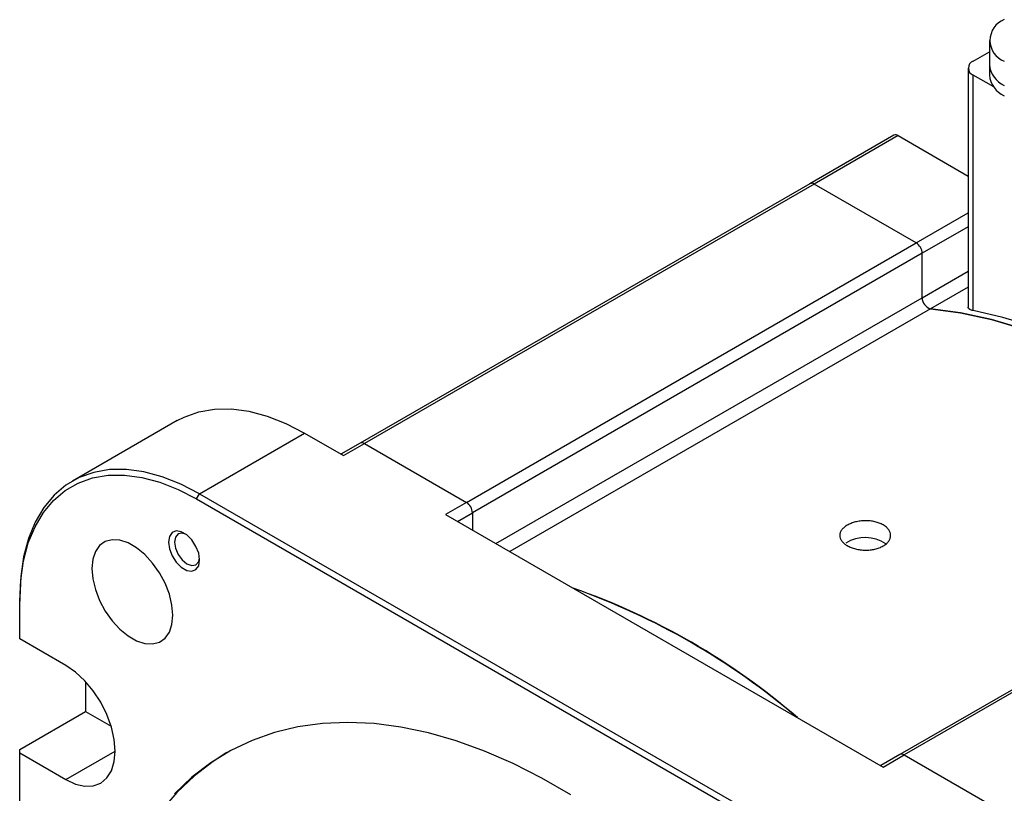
# Model space of a CAD drawing. Header units: millimetres. Extents: x 32176 to 33823, y 9936 to 11145.
# Tile 42 of 43: x 33387 to 33503, y 11023 to 11115. Entities that reach past the tile are written whole.
import ezdxf

# ---------------------------------------------------------------- set-up
doc = ezdxf.new("R2010")
doc.units = ezdxf.units.MM

msp = doc.modelspace()

# ---------------------------------------------------------------- linework, layer by layer
at = {"color": 7, "linetype": 'Continuous', "lineweight": 25}
for p, q in [((33501.42, 11112.23), (33501.42, 11109.37)), ((33499.5, 11109.78), (33501.42, 11110.89)), ((33501.42, 11109.37), (33501.42, 11108.15)), ((33498.92, 11108.96), (33498.92, 11080.77)), ((33501.94, 11106.74), (33499.5, 11108.15)), ((33499.5, 11080.35), (33499.5, 11108.15)), ((33490.16, 11101.05), (33480.26, 11095.33)), ((33490.66, 11101), (33480.76, 11095.28)), ((33490.66, 11101), (33498.92, 11096.23)), ((33480.26, 11095.33), (33427.23, 11064.72)), ((33480.76, 11095.28), (33427.73, 11064.67)), ((33492.78, 11088.34), (33480.76, 11095.28)), ((33492.78, 11088.34), (33498.92, 11091.88)), ((33498.92, 11090.25), (33493.49, 11087.12)), ((33439.75, 11057.73), (33492.78, 11088.34)), ((33493.49, 11087.12), (33440.46, 11056.5)), ((33493.49, 11081.88), (33493.49, 11087.12)), ((33493.49, 11081.88), (33498.92, 11085.01)), ((33498.92, 11083.13), (33494.47, 11080.56)), ((33443.23, 11052.86), (33493.49, 11081.88)), ((33494.47, 11080.56), (33444.86, 11051.92)), ((33405.66, 11067.38), (33393.29, 11060.23)), ((33408.28, 11058.75), (33420.66, 11065.89)), ((33420.66, 11065.89), (33425.26, 11063.24)), ((33427.23, 11064.72), (33424.96, 11063.41)), ((33425.26, 11063.24), (33427.73, 11064.67)), ((33427.73, 11064.67), (33439.75, 11057.73)), ((33407.93, 11058.14), (33408.28, 11058.75)), ((33407.93, 11058.14), (33477.25, 11018.12)), ((33408.28, 11058.75), (33477.61, 11018.73)), ((33543.9, 11058.59), (33490.87, 11027.98)), ((33544.4, 11058.54), (33491.37, 11027.93)), ((33439.75, 11057.73), (33437.28, 11056.3)), ((33437.28, 11056.3), (33488.9, 11026.5)), ((33438.69, 11055.48), (33440.46, 11056.5)), ((33440.46, 11056.5), (33440.46, 11054.46)), ((33387.07, 11046.5), (33387.07, 11046.09)), ((33387.07, 11041.63), (33387.07, 11046.09)), ((33392.51, 11038.49), (33387.07, 11041.63)), ((33394.85, 11036.57), (33394.85, 11033.06)), ((33387.07, 11028.57), (33394.85, 11033.06)), ((33394.85, 11033.06), (33397.87, 11031.31)), ((33387.07, 11028.16), (33387.07, 11028.57)), ((33387.07, 11028.16), (33392.51, 11025.02)), ((33387.07, 10948.11), (33387.07, 11028.16)), ((33392.51, 11025.02), (33398.34, 11028.39)), ((33490.87, 11027.98), (33488.6, 11026.67)), ((33488.9, 11026.5), (33491.37, 11027.93)), ((33491.37, 11027.93), (33503.39, 11020.99))]:
    msp.add_line(p, q, dxfattribs=at)
at = {"color": 7, "linetype": 'Continuous', "lineweight": 25, "flags": 128}
for points in [[(33539.47, 11056.03), (33539.16, 11056.33), (33535.52, 11059.75), (33531.83, 11062.95), (33528.08, 11065.91), (33524.3, 11068.62), (33520.5, 11071.09), (33516.69, 11073.29), (33512.89, 11075.21), (33509.11, 11076.86), (33505.36, 11078.22), (33501.66, 11079.3), (33498.03, 11080.08), (33494.47, 11080.56)], [(33494.47, 11080.56), (33498.03, 11080.08), (33501.66, 11079.3), (33505.36, 11078.22), (33509.11, 11076.86), (33512.89, 11075.21), (33516.69, 11073.29), (33520.5, 11071.09), (33524.3, 11068.62), (33528.08, 11065.91), (33531.83, 11062.95), (33535.52, 11059.75), (33539.16, 11056.33), (33539.47, 11056.03)], [(33539.1, 11057.49), (33535.59, 11060.73), (33532.03, 11063.77), (33528.42, 11066.59), (33524.79, 11069.18), (33521.13, 11071.54), (33517.47, 11073.65), (33513.81, 11075.52), (33510.18, 11077.12), (33506.57, 11078.47), (33503.01, 11079.54), (33499.5, 11080.35)], [(33405.66, 11067.38), (33406.46, 11067.79), (33408.19, 11068.41), (33410.05, 11068.73), (33412.03, 11068.76), (33414.1, 11068.48), (33416.25, 11067.9), (33418.44, 11067.04), (33420.66, 11065.89)], [(33408.28, 11058.75), (33406.07, 11059.89), (33403.87, 11060.76), (33401.73, 11061.33), (33399.66, 11061.61), (33397.68, 11061.59), (33395.82, 11061.27), (33394.09, 11060.65), (33392.52, 11059.74), (33391.12, 11058.56), (33389.91, 11057.11), (33388.91, 11055.4), (33388.11, 11053.47), (33387.54, 11051.32), (33387.19, 11048.99), (33387.07, 11046.5)], [(33387.07, 11046.09), (33387.19, 11048.54), (33387.53, 11050.84), (33388.09, 11052.94), (33388.88, 11054.85), (33389.87, 11056.52), (33391.06, 11057.95), (33392.43, 11059.12), (33393.97, 11060.01), (33395.67, 11060.61), (33397.5, 11060.93), (33399.45, 11060.95), (33401.49, 11060.68), (33403.59, 11060.11), (33405.75, 11059.26), (33407.93, 11058.14)], [(33408.29, 11050.93), (33408.18, 11051.72), (33407.86, 11052.54), (33407.37, 11053.29), (33406.77, 11053.89), (33406.13, 11054.26), (33405.53, 11054.36), (33405.04, 11054.16), (33404.72, 11053.71), (33404.61, 11053.05), (33404.72, 11052.26), (33405.04, 11051.44), (33405.53, 11050.68), (33406.13, 11050.08), (33406.77, 11049.71), (33407.37, 11049.62), (33407.86, 11049.81), (33408.18, 11050.26), (33408.29, 11050.93)], [(33406.64, 11053.99), (33406.24, 11054.1), (33405.75, 11054.01), (33405.43, 11053.64), (33405.32, 11053.05), (33405.43, 11052.33), (33405.75, 11051.58), (33406.24, 11050.93), (33406.8, 11050.48), (33407.37, 11050.28), (33407.85, 11050.37), (33408.18, 11050.74), (33408.28, 11051.15)], [(33405.13, 11044.41), (33405.03, 11045.62), (33404.72, 11046.89), (33404.22, 11048.18), (33403.55, 11049.42), (33402.74, 11050.56), (33401.83, 11051.56), (33400.86, 11052.36), (33399.86, 11052.94), (33398.88, 11053.26), (33397.97, 11053.32), (33397.16, 11053.11), (33396.5, 11052.64), (33396, 11051.93), (33395.69, 11051.01), (33395.58, 11049.92), (33395.69, 11048.72), (33396, 11047.44), (33396.5, 11046.16), (33397.16, 11044.91), (33397.97, 11043.77), (33398.88, 11042.78), (33399.86, 11041.97), (33400.86, 11041.4), (33401.83, 11041.07), (33402.74, 11041.02), (33403.55, 11041.23), (33404.22, 11041.7), (33404.72, 11042.41), (33405.03, 11043.33), (33405.13, 11044.41)], [(33392.51, 11025.02), (33393.64, 11024.49), (33394.74, 11024.24), (33395.75, 11024.28), (33396.63, 11024.61), (33397.36, 11025.21), (33397.9, 11026.07), (33398.23, 11027.14), (33398.34, 11028.39), (33398.23, 11029.77), (33397.9, 11031.22), (33397.36, 11032.7), (33396.63, 11034.14), (33395.75, 11035.49), (33394.74, 11036.69), (33393.64, 11037.71), (33392.51, 11038.49)], [(33452.06, 11023.24), (33448.66, 11025.2), (33445.27, 11026.92), (33441.9, 11028.38), (33438.56, 11029.59), (33435.26, 11030.54), (33432.03, 11031.22), (33428.86, 11031.63), (33425.77, 11031.77), (33422.78, 11031.64), (33419.89, 11031.24), (33417.12, 11030.58), (33414.47, 11029.65), (33411.96, 11028.45), (33409.6, 11027), (33407.39, 11025.3), (33405.34, 11023.35)], [(33411.5, 11028.2), (33409.88, 11027.17), (33407.67, 11025.46), (33405.62, 11023.51), (33403.75, 11021.33), (33402.05, 11018.91), (33400.53, 11016.27), (33399.21, 11013.42), (33398.08, 11010.38), (33397.15, 11007.14), (33396.43, 11003.73), (33395.9, 11000.15), (33395.59, 10996.43), (33395.49, 10992.57), (33395.59, 10988.59), (33395.9, 10984.5), (33396.43, 10980.32), (33397.15, 10976.07), (33398.08, 10971.76), (33399.21, 10967.41), (33400.53, 10963.03), (33402.05, 10958.65), (33403.75, 10954.27), (33403.88, 10953.94)]]:
    msp.add_lwpolyline(points, dxfattribs=at)
at = {"color": 7, "linetype": 'Continuous', "lineweight": 25}
for centre, radius, start, end in [((33504.11, 11112.23), 2.62, 110.7834, 249.2166), ((33499.81, 11108.96), 0.873, 110.7834, 249.2166), ((33504.42, 11109.67), 3.02, 185.6948, 245.6253), ((33504.42, 11108.44), 3.02, 185.6948, 245.6253), ((33490.37, 11100.59), 0.503, 54.3824, 114.3071), ((33480.47, 11094.87), 0.503, 54.3824, 114.3071), ((33491.96, 11087.05), 1.54, 2.6055, 57.3945), ((33494.88, 11081.89), 1.39, 180.2445, 252.9615), ((33427.44, 11064.26), 0.503, 54.3824, 114.3071), ((33438.92, 11056.43), 1.54, 2.6055, 57.3945), ((33486.76, 11049.25), 4.33, 55.5081, 121.7271), ((33424.16, 10968.26), 84.2, 49.5525, 70.4529), ((33425.42, 10970.45), 81.72, 49.2312, 70.7742), ((33491.08, 11027.52), 0.503, 54.3824, 114.3071)]:
    msp.add_arc(centre, radius, start, end, dxfattribs=at)
for points, knots in [([(33499.5, 11080.35), (33499.36, 11080.39), (33499.07, 11080.47), (33498.89, 11080.63), (33498.93, 11080.75), (33498.94, 11080.77)], [0, 0, 0, 0, 0.453457, 0.907237, 1, 1, 1, 1]), ([(33484.65, 11052.63), (33484.51, 11052.71), (33484.39, 11052.79), (33484.17, 11052.98), (33484.08, 11053.08), (33483.93, 11053.28), (33483.87, 11053.39), (33483.79, 11053.61), (33483.77, 11053.72), (33483.77, 11053.94), (33483.79, 11054.05), (33483.87, 11054.27), (33483.93, 11054.37), (33484.08, 11054.58), (33484.17, 11054.68), (33484.39, 11054.87), (33484.51, 11054.95), (33484.79, 11055.11), (33484.94, 11055.19), (33485.27, 11055.31), (33485.44, 11055.37), (33485.8, 11055.46), (33486, 11055.5), (33486.38, 11055.54), (33486.57, 11055.56), (33486.97, 11055.56), (33487.16, 11055.56), (33487.55, 11055.52), (33487.74, 11055.49), (33488.1, 11055.4), (33488.27, 11055.35), (33488.6, 11055.23), (33488.75, 11055.16), (33489.04, 11054.99), (33489.16, 11054.91), (33489.38, 11054.72), (33489.47, 11054.61), (33489.62, 11054.4), (33489.68, 11054.29), (33489.75, 11054.06), (33489.77, 11053.95), (33489.77, 11053.71), (33489.75, 11053.6), (33489.68, 11053.37), (33489.62, 11053.26), (33489.47, 11053.05), (33489.38, 11052.94), (33489.16, 11052.75), (33489.03, 11052.66), (33488.76, 11052.51), (33488.6, 11052.43), (33488.28, 11052.31), (33488.11, 11052.26), (33487.74, 11052.17), (33487.55, 11052.14), (33487.17, 11052.1), (33486.97, 11052.1), (33486.58, 11052.1), (33486.38, 11052.11), (33486, 11052.16), (33485.81, 11052.2), (33485.45, 11052.29), (33485.27, 11052.34), (33484.95, 11052.47), (33484.79, 11052.54), (33484.65, 11052.63)], [0, 0, 0, 0, 0.03125, 0.03125, 0.0625, 0.0625, 0.09375, 0.09375, 0.125, 0.125, 0.15625, 0.15625, 0.1875, 0.1875, 0.21875, 0.21875, 0.25, 0.25, 0.28125, 0.28125, 0.3125, 0.3125, 0.34375, 0.34375, 0.375, 0.375, 0.40625, 0.40625, 0.4375, 0.4375, 0.46875, 0.46875, 0.5, 0.5, 0.53125, 0.53125, 0.5625, 0.5625, 0.59375, 0.59375, 0.625, 0.625, 0.65625, 0.65625, 0.6875, 0.6875, 0.71875, 0.71875, 0.75, 0.75, 0.78125, 0.78125, 0.8125, 0.8125, 0.84375, 0.84375, 0.875, 0.875, 0.90625, 0.90625, 0.9375, 0.9375, 0.96875, 0.96875, 1, 1, 1, 1])]:
    msp.add_open_spline(points, degree=3, knots=knots, dxfattribs=at)

doc.saveas('drawing.dxf')
